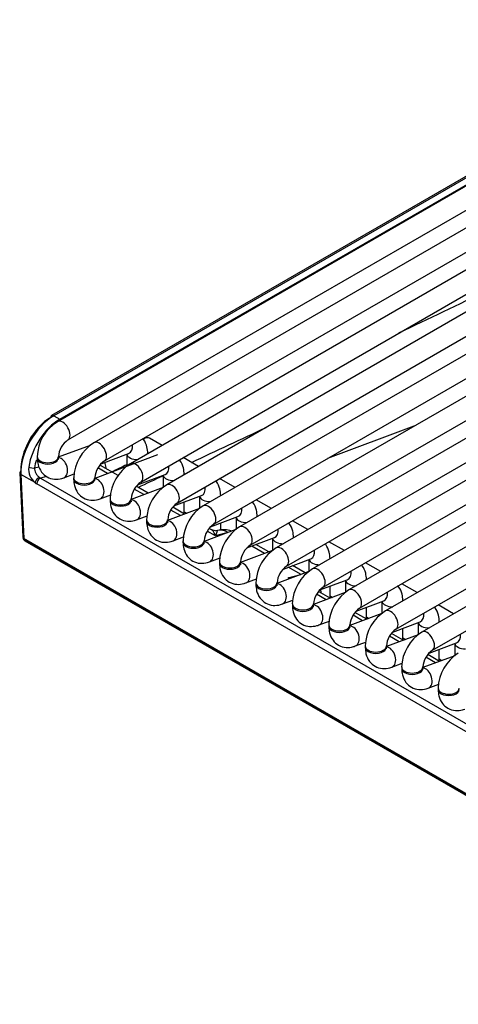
# Model space of a CAD drawing. Header units: millimetres. Extents: x 0 to 287, y 0 to 200.
# Tile 29 of 49: x 194.72 to 199.92, y 97.69 to 109.37. Entities that reach past the tile are written whole.
import ezdxf

# ---------------------------------------------------------------- set-up
doc = ezdxf.new("R2010")
doc.units = ezdxf.units.MM
doc.layers.add('130.667_BW4C_CTM', color=7, linetype='Continuous')
doc.layers.add('Standard', color=7, linetype='Continuous')

# ---------------------------------------------------------------- blocks, each defined once
blk = doc.blocks.new('SE3')
at = {"layer": '130.667_BW4C_CTM', "color": 7, "linetype": 'Continuous'}
for p, q in [((205.156, 109.367), (196.035, 104.101)), ((196.16, 103.884), (205.281, 109.151)), ((205.588, 109.118), (196.467, 103.851)), ((196.592, 103.635), (205.713, 108.901)), ((206.02, 108.868), (196.899, 103.602)), ((202.489, 108.825), (195.171, 104.6)), ((202.07, 108.696), (195.102, 104.673)), ((202.095, 108.693), (195.127, 104.67)), ((195.199, 104.629), (202.167, 108.652)), ((195.296, 104.383), (202.614, 108.609)), ((197.024, 103.386), (206.145, 108.652)), ((206.452, 108.619), (197.331, 103.353)), ((202.921, 108.576), (195.603, 104.35)), ((195.728, 104.134), (203.046, 108.359)), ((197.456, 103.136), (206.577, 108.402)), ((206.884, 108.37), (197.763, 103.103)), ((197.888, 102.887), (207.009, 108.153)), ((207.316, 108.12), (198.195, 102.854)), ((198.32, 102.637), (207.441, 107.904)), ((207.749, 107.871), (198.627, 102.604)), ((198.752, 102.388), (207.874, 107.654)), ((208.181, 107.621), (199.059, 102.355)), ((199.184, 102.138), (208.306, 107.405)), ((208.613, 107.372), (199.491, 102.105)), ((199.616, 101.889), (208.738, 107.155)), ((195.127, 104.67), (195.199, 104.629)), ((199.396, 104.545), (198.371, 104.164)), ((196.412, 104.319), (196.264, 104.404)), ((195.559, 104.319), (195.181, 104.178)), ((194.931, 104.185), (194.931, 104.169)), ((195.181, 104.169), (195.181, 104.185)), ((196.359, 104.207), (195.613, 103.928)), ((195.688, 104.101), (196.015, 104.222)), ((195.992, 104.214), (195.992, 104.07)), ((196.242, 104.221), (196.242, 104.223)), ((196.844, 104.069), (196.662, 104.174)), ((194.9, 104.053), (194.952, 104.066)), ((195.764, 103.985), (195.65, 104.051)), ((195.889, 103.96), (195.681, 104.079)), ((195.747, 104.056), (195.747, 104.055)), ((194.724, 103.994), (194.759, 103.233)), ((194.738, 103.973), (194.774, 103.215)), ((194.906, 103.877), (194.738, 103.973)), ((195.043, 103.949), (194.971, 103.93)), ((194.971, 103.93), (203.906, 98.771)), ((195.246, 103.935), (195.371, 103.982)), ((195.363, 103.936), (195.363, 103.92)), ((195.613, 103.92), (195.613, 103.936)), ((196.12, 103.851), (196.447, 103.973)), ((196.424, 103.965), (196.424, 103.821)), ((196.674, 103.971), (196.674, 103.973)), ((197.276, 103.82), (197.094, 103.925)), ((203.862, 98.704), (194.926, 103.863)), ((196.423, 103.82), (196.045, 103.679)), ((196.245, 103.754), (196.105, 103.834)), ((195.678, 103.686), (195.803, 103.733)), ((196.196, 103.735), (196.082, 103.801)), ((196.552, 103.602), (196.879, 103.724)), ((196.856, 103.715), (196.856, 103.571)), ((197.106, 103.722), (197.106, 103.724)), ((195.795, 103.686), (195.795, 103.67)), ((196.045, 103.67), (196.045, 103.686)), ((196.677, 103.504), (196.537, 103.585)), ((196.674, 103.506), (196.674, 103.647)), ((197.708, 103.57), (197.526, 103.675)), ((196.11, 103.436), (196.235, 103.483)), ((196.855, 103.571), (196.477, 103.43)), ((196.628, 103.486), (196.514, 103.552)), ((196.674, 103.532), (196.704, 103.514)), ((196.984, 103.352), (197.311, 103.474)), ((197.288, 103.466), (197.288, 103.322)), ((197.538, 103.472), (197.538, 103.475)), ((196.227, 103.437), (196.227, 103.421)), ((196.477, 103.421), (196.477, 103.437)), ((197.106, 103.316), (197.106, 103.398)), ((198.14, 103.321), (197.958, 103.426)), ((194.76, 103.23), (194.76, 103.225)), ((196.542, 103.187), (196.667, 103.234)), ((197.287, 103.321), (196.909, 103.18)), ((197.044, 103.246), (196.947, 103.302)), ((196.997, 103.319), (196.969, 103.335)), ((197.192, 103.286), (197.044, 103.246)), ((197.416, 103.103), (197.743, 103.225)), ((197.97, 103.223), (197.97, 103.225)), ((217.331, 90.192), (194.774, 103.215)), ((194.774, 103.215), (194.775, 103.205)), ((194.775, 103.205), (217.332, 90.182)), ((194.785, 103.187), (217.342, 90.164)), ((196.659, 103.188), (196.659, 103.171)), ((196.909, 103.171), (196.909, 103.188)), ((197.627, 103.037), (197.475, 103.125)), ((197.676, 103.056), (197.524, 103.143)), ((197.538, 103.135), (197.538, 103.148)), ((197.72, 103.216), (197.72, 103.072)), ((198.572, 103.071), (198.39, 103.177)), ((197.719, 103.072), (197.341, 102.931)), ((196.974, 102.937), (197.099, 102.984)), ((197.091, 102.938), (197.091, 102.922)), ((197.341, 102.922), (197.341, 102.938)), ((197.849, 102.853), (198.175, 102.975)), ((198.059, 102.788), (197.907, 102.875)), ((198.108, 102.806), (197.956, 102.894)), ((197.97, 102.885), (197.97, 102.899)), ((198.152, 102.967), (198.152, 102.823)), ((198.402, 102.973), (198.402, 102.976)), ((199.004, 102.822), (198.822, 102.927)), ((198.151, 102.822), (197.773, 102.681)), ((197.908, 102.747), (198.057, 102.787)), ((197.406, 102.688), (197.531, 102.735)), ((197.523, 102.689), (197.523, 102.672)), ((197.773, 102.672), (197.773, 102.689)), ((197.924, 102.738), (197.908, 102.747)), ((198.281, 102.604), (198.607, 102.726)), ((198.402, 102.508), (198.402, 102.649)), ((198.584, 102.717), (198.584, 102.574)), ((198.834, 102.724), (198.834, 102.726)), ((199.436, 102.573), (199.254, 102.678)), ((198.583, 102.573), (198.206, 102.432)), ((198.356, 102.488), (198.243, 102.554)), ((198.405, 102.506), (198.266, 102.587)), ((198.402, 102.534), (198.432, 102.516)), ((197.838, 102.439), (197.963, 102.485)), ((197.956, 102.439), (197.956, 102.423)), ((198.206, 102.423), (198.206, 102.439)), ((198.713, 102.354), (199.039, 102.476)), ((199.016, 102.468), (199.016, 102.324)), ((199.266, 102.474), (199.266, 102.477)), ((199.868, 102.323), (199.686, 102.428)), ((199.016, 102.324), (198.638, 102.182)), ((198.789, 102.239), (198.675, 102.304)), ((198.837, 102.257), (198.698, 102.338)), ((198.834, 102.259), (198.834, 102.4)), ((198.27, 102.189), (198.395, 102.236)), ((198.388, 102.19), (198.388, 102.173)), ((198.638, 102.173), (198.638, 102.19)), ((198.834, 102.284), (198.864, 102.267)), ((199.145, 102.105), (199.471, 102.227)), ((199.448, 102.218), (199.448, 102.075)), ((199.698, 102.225), (199.698, 102.227)), ((199.448, 102.074), (199.07, 101.933)), ((199.221, 101.989), (199.107, 102.055)), ((199.269, 102.008), (199.13, 102.088)), ((199.266, 102.009), (199.266, 102.15)), ((198.702, 101.94), (198.827, 101.986)), ((198.82, 101.94), (198.82, 101.924)), ((199.07, 101.924), (199.07, 101.94)), ((199.266, 102.035), (199.296, 102.018)), ((199.577, 101.856), (199.903, 101.977)), ((199.88, 101.969), (199.88, 101.825)), ((199.88, 101.825), (199.502, 101.683)), ((199.701, 101.758), (199.562, 101.839)), ((199.698, 101.76), (199.698, 101.901)), ((199.134, 101.69), (199.259, 101.737)), ((199.653, 101.74), (199.539, 101.806)), ((199.698, 101.786), (199.728, 101.768)), ((199.252, 101.691), (199.252, 101.675)), ((199.502, 101.675), (199.502, 101.691)), ((199.566, 101.441), (199.692, 101.488)), ((199.684, 101.441), (199.684, 101.425))]:
    blk.add_line(p, q, dxfattribs=at)
for centre, radius, start, end in [((532.231, -586.641), 768.222, 115.513321, 115.689301), ((195.442, 104.167), 0.511, 122.0731, 177.9269), ((-356.914, 1287.904), 1306.869, 295.066212, 295.109038), ((195.447, 104.164), 0.266, 124.5979, 175.4021), ((195.874, 103.917), 0.511, 122.0731, 177.9269), ((195.037, 104.038), 0.208, 173.6431, 230.8828), ((195.879, 103.915), 0.266, 124.5979, 175.4021), ((196.306, 103.668), 0.511, 122.0731, 177.9269), ((532.231, -586.641), 768.222, 115.956236, 115.970738), ((-356.914, 1287.904), 1306.869, 295.035558, 295.049866), ((196.311, 103.665), 0.266, 124.5979, 175.4021), ((196.738, 103.419), 0.511, 122.0731, 177.9269), ((196.743, 103.416), 0.266, 124.5979, 175.4021), ((197.17, 103.169), 0.511, 122.0731, 177.9269), ((197.175, 103.166), 0.266, 124.5979, 175.4021), ((197.602, 102.92), 0.511, 122.0731, 177.9269), ((194.81, 103.23), 0.05, 186.4635, 240), ((197.14, 103.018), 0.3, 71.254, 103.8917), ((197.607, 102.917), 0.266, 124.5979, 175.4021), ((198.034, 102.67), 0.511, 122.0731, 177.9269), ((198.039, 102.667), 0.266, 124.5979, 175.4021), ((198.466, 102.421), 0.511, 122.0731, 177.9269), ((198.471, 102.418), 0.266, 124.5979, 175.4021), ((198.004, 102.519), 0.3, 8.1204, 17.107), ((198.898, 102.171), 0.511, 122.0731, 177.9269), ((198.903, 102.168), 0.266, 124.5979, 175.4021), ((199.33, 101.922), 0.511, 122.0731, 177.9269), ((199.335, 101.919), 0.266, 124.5979, 175.4021), ((199.762, 101.672), 0.511, 122.0731, 177.9269), ((199.767, 101.67), 0.266, 124.5979, 175.4021), ((200.194, 101.423), 0.511, 122.0731, 177.9269)]:
    blk.add_arc(centre, radius, start, end, dxfattribs=at)
for centre, major_axis, ratio, start_param, end_param in [((195.127, 104.221), (0.275, 0.476), 0.57735, 0.785398, 2.408554), ((195.091, 104.242), (-0.25, -0.433), 0.57735, 3.926991, 5.550147), ((195.211, 104.173), (-0.261, -0.484), 0.595369, 3.910083, 5.24373), ((195.127, 104.629), (0.025, -0.0433), 0.57735, 3.141593, 3.926991), ((195.127, 104.629), (0.025, -0.0433), 0.57735, 2.356195, 3.141593), ((195.199, 104.588), (-0.025, 0.0433), 0.57735, 5.22195, 5.497787), ((195.233, 104.492), (0.062, -0.108), 0.57735, 0.0092, 3.141285), ((196.202, 104.296), (0.063, 0.108), 0.57735, 0, 0.907125), ((195.665, 104.242), (0.062, -0.108), 0.57735, 0.0092, 3.141285), ((195.971, 104.34), (-0.044, 0.117), 0.668835, 3.141593, 4.350834), ((195.056, 104.185), (0.125, 0), 0.57735, 3.141713, 6.274491), ((195.056, 104.169), (-0.125, 0), 0.57735, 0, 3.141593), ((195.202, 104.052), (-0.044, 0.117), 0.668835, 3.141537, 6.010802), ((196.117, 104.223), (0.125, 0), 0.57735, 3.260392, 4.744528), ((196.117, 104.223), (0.125, 0), 0.57735, 6.251046, 6.283185), ((194.865, 104.072), (-0.0494, 0.0078), 0.405722, 0.867012, 2.429609), ((195.246, 104.154), (0.236, 0.441), 0.597134, 1.897069, 2.10033), ((195.467, 103.854), (-0.189, -0.353), 0.597134, -3.823533, -3.612782), ((195.817, 104.018), (0.099, 0.0141), 0.623023, -4.01018, -3.847399), ((195.817, 104.017), (0.099, 0.0141), 0.623023, -4.01018, -3.859272), ((196.097, 103.993), (0.062, -0.108), 0.57735, 0.0092, 3.141285), ((196.403, 104.09), (-0.044, 0.117), 0.668835, 3.141593, 4.350834), ((194.774, 103.996), (0.0499, 0.0023), 0.606775, 2.328607, 3.141593), ((194.774, 103.996), (0.0499, 0.0023), 0.606775, 3.141593, 3.899404), ((194.941, 103.899), (0.0312, 0.0391), 0.444169, 0.608524, 2.485789), ((194.961, 103.885), (-0.025, -0.0433), 0.57735, 3.665191, 5.550147), ((194.955, 104.011), (0.0609, -0.0859), 0.460186, -0.975146, -0.783066), ((195.488, 103.936), (0.125, 0), 0.57735, 3.141713, 6.274491), ((195.634, 103.803), (-0.044, 0.117), 0.668835, 3.141537, 6.010802), ((196.549, 103.973), (0.125, 0), 0.57735, 3.260392, 4.744528), ((196.549, 103.973), (0.125, 0), 0.57735, 6.251046, 6.283185), ((194.92, 103.988), (0.078, -0.133), 0.544832, -0.954557, -0.762478), ((195.488, 103.92), (-0.125, 0), 0.57735, 0, 3.141593), ((196.529, 103.743), (0.062, -0.108), 0.57735, 0.0092, 3.141285), ((196.835, 103.841), (-0.044, 0.117), 0.668835, 3.141593, 4.350834), ((196.981, 103.724), (0.125, 0), 0.57735, 3.260392, 4.744528), ((196.981, 103.724), (0.125, 0), 0.57735, 6.251046, 6.283185), ((195.92, 103.686), (0.125, 0), 0.57735, 3.141713, 6.274491), ((195.92, 103.67), (-0.125, 0), 0.57735, 0, 3.141593), ((196.066, 103.553), (-0.044, 0.117), 0.668835, 3.141537, 6.010802), ((196.961, 103.494), (0.062, -0.108), 0.57735, 0.0092, 3.141285), ((197.267, 103.591), (-0.044, 0.117), 0.668835, 3.141593, 4.350834), ((197.413, 103.475), (0.125, 0), 0.57735, 3.260392, 4.744528), ((197.413, 103.475), (0.125, 0), 0.57735, 6.251046, 6.283185), ((196.352, 103.437), (0.125, 0), 0.57735, 3.141713, 6.274491), ((196.352, 103.421), (-0.125, 0), 0.57735, 0, 3.141593), ((196.498, 103.304), (-0.044, 0.117), 0.668835, 3.141537, 6.010802), ((197.393, 103.244), (0.062, -0.108), 0.57735, 0.0092, 3.141285), ((194.809, 103.23), (0.0501, -0.0045), 0.503419, 3.210456, 3.968267), ((194.81, 103.23), (0.0497, 0.0056), 0.643408, 3.141593, 3.857969), ((196.989, 102.978), (-0.007, 0.346), 0.274907, 5.594742, 6.180905), ((196.989, 102.978), (0.081, 0.332), 0.04833, 0.055699, 0.641861), ((197.045, 103.407), (-0.0018, 0.1), 0.995646, 3.127296, 3.365822), ((197.14, 103.018), (-0.078, 0.29), 0.707107, 5.667706, 6.253868), ((197.699, 103.342), (-0.044, 0.117), 0.668835, 3.141593, 4.350834), ((197.845, 103.225), (0.125, 0), 0.57735, 6.251046, 6.283185), ((194.81, 103.23), (0.025, 0.0433), 0.57735, 2.478368, 3.141593), ((196.784, 103.188), (0.125, 0), 0.57735, 3.141713, 6.274491), ((196.784, 103.171), (-0.125, 0), 0.57735, 0, 3.141593), ((196.93, 103.055), (-0.044, 0.117), 0.668835, 3.141537, 6.010802), ((197.845, 103.225), (0.125, 0), 0.57735, 3.260392, 4.744528), ((197.825, 102.995), (0.062, -0.108), 0.57735, 0.0092, 3.141285), ((198.131, 103.092), (-0.044, 0.117), 0.668835, 3.141593, 4.350834), ((197.216, 102.938), (0.125, 0), 0.57735, 3.141713, 6.274491), ((197.216, 102.922), (-0.125, 0), 0.57735, 0, 3.141593), ((197.363, 102.805), (-0.044, 0.117), 0.668835, 3.141537, 6.010802), ((198.277, 102.976), (0.125, 0), 0.57735, 3.260392, 4.744528), ((198.257, 102.745), (0.062, -0.108), 0.57735, 0.0092, 3.141285), ((198.277, 102.976), (0.125, 0), 0.57735, 6.251046, 6.283185), ((198.563, 102.843), (-0.044, 0.117), 0.668835, 3.141593, 4.350834), ((197.648, 102.689), (0.125, 0), 0.57735, 3.141713, 6.274491), ((197.648, 102.672), (-0.125, 0), 0.57735, 0, 3.141593), ((197.795, 102.556), (-0.044, 0.117), 0.668835, 3.141537, 6.010802), ((197.853, 102.479), (0.488, -0.027), 0.555975, 1.422965, 1.489141), ((198.709, 102.726), (0.125, 0), 0.57735, 3.260392, 4.744528), ((198.709, 102.726), (0.125, 0), 0.57735, 6.251046, 6.283185), ((198.689, 102.496), (0.062, -0.108), 0.57735, 0.0092, 3.141285), ((198.995, 102.593), (-0.044, 0.117), 0.668835, 3.141593, 4.350834), ((198.081, 102.439), (0.125, 0), 0.57735, 3.141713, 6.274491), ((198.081, 102.423), (-0.125, 0), 0.57735, 0, 3.141593), ((198.227, 102.306), (-0.044, 0.117), 0.668835, 3.141537, 6.010802), ((199.141, 102.477), (0.125, 0), 0.57735, 3.260392, 4.744528), ((199.141, 102.477), (0.125, 0), 0.57735, 6.251046, 6.283185), ((199.121, 102.247), (0.062, -0.108), 0.57735, 0.0092, 3.141285), ((199.427, 102.344), (-0.044, 0.117), 0.668835, 3.141593, 4.350834), ((198.513, 102.19), (0.125, 0), 0.57735, 3.141713, 6.274491), ((198.513, 102.173), (-0.125, 0), 0.57735, 0, 3.141593), ((198.659, 102.057), (-0.044, 0.117), 0.668835, 3.141537, 6.010802), ((199.573, 102.227), (0.125, 0), 0.57735, 3.260392, 4.744528), ((199.573, 102.227), (0.125, 0), 0.57735, 6.251046, 6.283185), ((199.553, 101.997), (0.062, -0.108), 0.57735, 0.0092, 3.141285), ((199.859, 102.095), (-0.044, 0.117), 0.668835, 3.141593, 4.350834), ((198.945, 101.94), (0.125, 0), 0.57735, 3.141713, 6.274491), ((200.005, 101.978), (0.125, 0), 0.57735, 3.260392, 4.744528), ((198.945, 101.924), (-0.125, 0), 0.57735, 0, 3.141593), ((199.091, 101.807), (-0.044, 0.117), 0.668835, 3.141537, 6.010802), ((199.377, 101.691), (0.125, 0), 0.57735, 3.141713, 6.274491), ((199.377, 101.675), (-0.125, 0), 0.57735, 0, 3.141593), ((199.523, 101.558), (-0.044, 0.117), 0.668835, 3.141537, 6.010802), ((199.809, 101.441), (0.125, 0), 0.57735, 3.141713, 6.274491), ((199.809, 101.425), (-0.125, 0), 0.57735, 0, 3.141593)]:
    blk.add_ellipse(centre, major_axis=major_axis, ratio=ratio, start_param=start_param, end_param=end_param, dxfattribs=at)
for points, knots in [([(196.242, 104.223), (196.24, 104.252), (196.236, 104.307), (196.209, 104.366), (196.187, 104.395), (196.184, 104.398)], [0, 0, 0, 0, 0.1636528, 0.3736503, 0.3980343, 0.3980343, 0.3980343, 0.3980343]), ([(194.931, 104.169), (194.933, 104.14), (194.937, 104.084), (194.975, 104.001), (195.046, 103.938), (195.133, 103.913), (195.204, 103.921), (195.237, 103.932), (195.246, 103.935)], [0, 0, 0, 0, 0.163653, 0.37365, 0.562916, 0.760071, 0.94677, 1, 1, 1, 1]), ([(195.184, 104.15), (195.184, 104.15), (195.183, 104.151), (195.181, 104.16), (195.181, 104.168), (195.181, 104.169)], [0.7480479, 0.7480479, 0.7480479, 0.7480479, 0.8256208, 0.9737597, 1, 1, 1, 1]), ([(194.9, 104.053), (194.897, 104.032), (194.902, 104.01), (194.919, 103.98), (194.925, 103.97), (194.94, 103.953), (194.949, 103.946), (194.957, 103.939)], [0, 0, 0, 0, 0.5, 0.5, 0.75, 0.75, 1, 1, 1, 1]), ([(196.674, 103.973), (196.672, 104.002), (196.668, 104.058), (196.642, 104.117), (196.619, 104.146), (196.616, 104.148)], [0, 0, 0, 0, 0.1636528, 0.3736503, 0.3980343, 0.3980343, 0.3980343, 0.3980343]), ([(195.363, 103.92), (195.365, 103.891), (195.369, 103.835), (195.407, 103.752), (195.478, 103.689), (195.565, 103.663), (195.636, 103.671), (195.669, 103.683), (195.678, 103.686)], [0, 0, 0, 0, 0.163653, 0.37365, 0.562916, 0.760071, 0.94677, 1, 1, 1, 1]), ([(195.616, 103.901), (195.616, 103.901), (195.615, 103.902), (195.613, 103.91), (195.613, 103.918), (195.613, 103.92)], [0.7480479, 0.7480479, 0.7480479, 0.7480479, 0.8256208, 0.9737597, 1, 1, 1, 1]), ([(197.106, 103.724), (197.105, 103.753), (197.1, 103.809), (197.074, 103.867), (197.051, 103.896), (197.048, 103.899)], [0, 0, 0, 0, 0.1636528, 0.3736503, 0.3980343, 0.3980343, 0.3980343, 0.3980343]), ([(195.795, 103.67), (195.797, 103.641), (195.801, 103.586), (195.839, 103.502), (195.91, 103.44), (195.997, 103.414), (196.068, 103.422), (196.101, 103.433), (196.11, 103.436)], [0, 0, 0, 0, 0.163653, 0.37365, 0.562916, 0.760071, 0.94677, 1, 1, 1, 1]), ([(196.048, 103.651), (196.048, 103.651), (196.047, 103.653), (196.045, 103.661), (196.045, 103.669), (196.045, 103.67)], [0.7480479, 0.7480479, 0.7480479, 0.7480479, 0.8256208, 0.9737597, 1, 1, 1, 1]), ([(197.538, 103.475), (197.537, 103.503), (197.532, 103.559), (197.506, 103.618), (197.483, 103.647), (197.48, 103.65)], [0, 0, 0, 0, 0.1636528, 0.3736503, 0.3980343, 0.3980343, 0.3980343, 0.3980343]), ([(196.227, 103.421), (196.229, 103.392), (196.233, 103.336), (196.271, 103.253), (196.342, 103.19), (196.429, 103.164), (196.5, 103.172), (196.534, 103.184), (196.542, 103.187)], [0, 0, 0, 0, 0.163653, 0.37365, 0.562916, 0.760071, 0.94677, 1, 1, 1, 1]), ([(196.48, 103.402), (196.48, 103.402), (196.479, 103.403), (196.477, 103.411), (196.477, 103.419), (196.477, 103.421)], [0.7480479, 0.7480479, 0.7480479, 0.7480479, 0.8256208, 0.9737597, 1, 1, 1, 1]), ([(197.97, 103.225), (197.969, 103.254), (197.964, 103.31), (197.938, 103.368), (197.915, 103.397), (197.912, 103.4)], [0, 0, 0, 0, 0.1636528, 0.3736503, 0.3980343, 0.3980343, 0.3980343, 0.3980343]), ([(196.659, 103.171), (196.661, 103.142), (196.665, 103.087), (196.703, 103.004), (196.774, 102.941), (196.861, 102.915), (196.932, 102.923), (196.966, 102.934), (196.974, 102.937)], [0, 0, 0, 0, 0.163653, 0.37365, 0.562916, 0.760071, 0.94677, 1, 1, 1, 1]), ([(196.912, 103.152), (196.912, 103.152), (196.911, 103.154), (196.909, 103.162), (196.909, 103.17), (196.909, 103.171)], [0.7480479, 0.7480479, 0.7480479, 0.7480479, 0.8256208, 0.9737597, 1, 1, 1, 1]), ([(198.402, 102.976), (198.401, 103.004), (198.396, 103.06), (198.37, 103.119), (198.347, 103.148), (198.344, 103.151)], [0, 0, 0, 0, 0.1636528, 0.3736503, 0.3980343, 0.3980343, 0.3980343, 0.3980343]), ([(197.091, 102.922), (197.093, 102.893), (197.097, 102.837), (197.135, 102.754), (197.206, 102.691), (197.293, 102.665), (197.364, 102.674), (197.398, 102.685), (197.406, 102.688)], [0, 0, 0, 0, 0.163653, 0.37365, 0.562916, 0.760071, 0.94677, 1, 1, 1, 1]), ([(197.344, 102.903), (197.344, 102.903), (197.343, 102.904), (197.342, 102.912), (197.341, 102.92), (197.341, 102.922)], [0.7480479, 0.7480479, 0.7480479, 0.7480479, 0.8256208, 0.9737597, 1, 1, 1, 1]), ([(198.834, 102.726), (198.833, 102.755), (198.828, 102.811), (198.802, 102.87), (198.779, 102.898), (198.776, 102.901)], [0, 0, 0, 0, 0.1636528, 0.3736503, 0.3980343, 0.3980343, 0.3980343, 0.3980343]), ([(197.523, 102.672), (197.525, 102.644), (197.529, 102.588), (197.567, 102.505), (197.638, 102.442), (197.725, 102.416), (197.796, 102.424), (197.83, 102.436), (197.838, 102.439)], [0, 0, 0, 0, 0.163653, 0.37365, 0.562916, 0.760071, 0.94677, 1, 1, 1, 1]), ([(197.776, 102.654), (197.776, 102.654), (197.775, 102.655), (197.774, 102.663), (197.774, 102.671), (197.773, 102.672)], [0.7480479, 0.7480479, 0.7480479, 0.7480479, 0.8256208, 0.9737597, 1, 1, 1, 1]), ([(199.266, 102.477), (199.265, 102.506), (199.26, 102.561), (199.234, 102.62), (199.211, 102.649), (199.208, 102.652)], [0, 0, 0, 0, 0.1636528, 0.3736503, 0.3980343, 0.3980343, 0.3980343, 0.3980343]), ([(197.956, 102.423), (197.957, 102.394), (197.961, 102.338), (197.999, 102.255), (198.07, 102.192), (198.158, 102.166), (198.228, 102.175), (198.262, 102.186), (198.27, 102.189)], [0, 0, 0, 0, 0.163653, 0.37365, 0.562916, 0.760071, 0.94677, 1, 1, 1, 1]), ([(198.208, 102.404), (198.208, 102.404), (198.207, 102.405), (198.206, 102.414), (198.206, 102.422), (198.206, 102.423)], [0.7480479, 0.7480479, 0.7480479, 0.7480479, 0.8256208, 0.9737597, 1, 1, 1, 1]), ([(199.698, 102.227), (199.697, 102.256), (199.692, 102.312), (199.666, 102.371), (199.643, 102.399), (199.64, 102.402)], [0, 0, 0, 0, 0.1636528, 0.3736503, 0.3980343, 0.3980343, 0.3980343, 0.3980343]), ([(198.388, 102.173), (198.389, 102.145), (198.393, 102.089), (198.431, 102.006), (198.502, 101.943), (198.59, 101.917), (198.66, 101.925), (198.694, 101.937), (198.702, 101.94)], [0, 0, 0, 0, 0.163653, 0.37365, 0.562916, 0.760071, 0.94677, 1, 1, 1, 1]), ([(198.64, 102.155), (198.64, 102.155), (198.639, 102.156), (198.638, 102.164), (198.638, 102.172), (198.638, 102.173)], [0.7480479, 0.7480479, 0.7480479, 0.7480479, 0.8256208, 0.9737597, 1, 1, 1, 1]), ([(198.82, 101.924), (198.821, 101.895), (198.825, 101.84), (198.863, 101.756), (198.934, 101.694), (199.022, 101.668), (199.092, 101.676), (199.126, 101.687), (199.134, 101.69)], [0, 0, 0, 0, 0.163653, 0.37365, 0.562916, 0.760071, 0.94677, 1, 1, 1, 1]), ([(199.072, 101.905), (199.072, 101.905), (199.071, 101.907), (199.07, 101.915), (199.07, 101.923), (199.07, 101.924)], [0.7480479, 0.7480479, 0.7480479, 0.7480479, 0.8256208, 0.9737597, 1, 1, 1, 1]), ([(199.252, 101.675), (199.253, 101.646), (199.257, 101.59), (199.295, 101.507), (199.366, 101.444), (199.454, 101.418), (199.524, 101.426), (199.558, 101.438), (199.566, 101.441)], [0, 0, 0, 0, 0.163653, 0.37365, 0.562916, 0.760071, 0.94677, 1, 1, 1, 1]), ([(199.504, 101.656), (199.504, 101.656), (199.503, 101.657), (199.502, 101.665), (199.502, 101.673), (199.502, 101.675)], [0.7480479, 0.7480479, 0.7480479, 0.7480479, 0.8256208, 0.9737597, 1, 1, 1, 1]), ([(199.684, 101.425), (199.685, 101.396), (199.689, 101.341), (199.727, 101.258), (199.798, 101.195), (199.886, 101.169), (199.956, 101.177), (199.99, 101.188), (199.999, 101.191)], [0, 0, 0, 0, 0.163653, 0.37365, 0.562916, 0.760071, 0.94677, 1, 1, 1, 1])]:
    blk.add_open_spline(points, degree=3, knots=knots, dxfattribs=at)
blk.add_open_spline([(197.046, 103.307), (197.018, 103.31), (197.003, 103.314), (197, 103.319)], degree=3, dxfattribs=at)

msp = doc.modelspace()

# ---------------------------------------------------------------- block references
at = {"layer": 'Standard'}
msp.add_blockref('SE3', (0, 0), dxfattribs=at)

doc.saveas('drawing.dxf')
